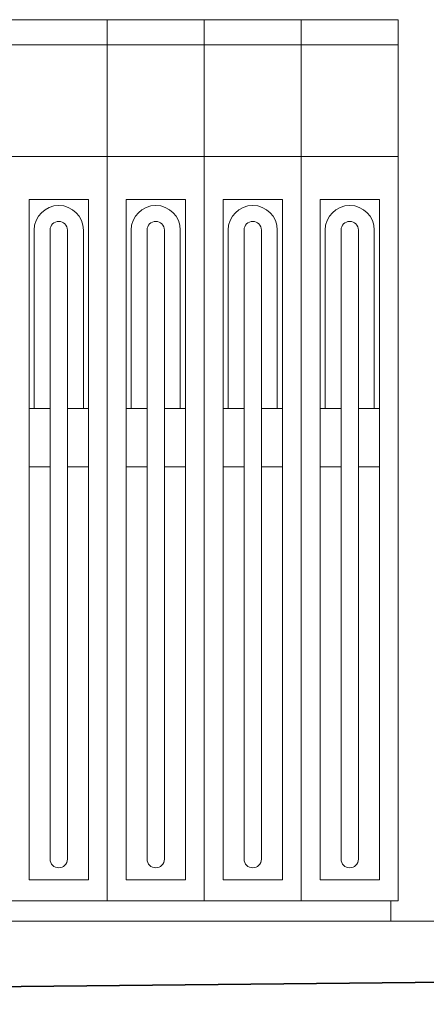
# Model space of a CAD drawing. Extents: x 64716 to 7565828, y -87108 to 5881792.
# Tile 43 of 160: x 99636 to 100443, y -11332 to -9377. Entities that reach past the tile are written whole.
import ezdxf

# ---------------------------------------------------------------- set-up
doc = ezdxf.new("R2010")
doc.units = 0
doc.header["$MEASUREMENT"] = 0
for name, color, linetype, lineweight in [('_a_widok', 7, 'Continuous', 5), ('gruby', 7, 'Continuous', 35), ('linii', 7, 'Continuous', 15)]:
    doc.layers.add(name, color=color, linetype=linetype, lineweight=lineweight)

# ---------------------------------------------------------------- blocks, each defined once
blk = doc.blocks.new('GFGDGD')
at = {"color": 0, "linetype": 'ByBlock', "lineweight": -2}
for p, q in [((31887, -9331.6, 0), (31117, -9331.6, 0)), ((31309.5, -9331.6, 0), (31309.5, -11081.6, 0)), ((31502, -9331.6, 0), (31502, -11081.6, 0)), ((31694.5, -9331.6, 0), (31694.5, -11081.6, 0)), ((31887, -9331.6, 0), (31887, -11081.6, 0)), ((31887, -9381.6, 0), (31117, -9381.6, 0)), ((31309.5, -9603.5, 0), (31117, -9603.5, 0)), ((31502, -9603.5, 0), (31309.5, -9603.5, 0)), ((31694.5, -9603.5, 0), (31502, -9603.5, 0)), ((31887, -9603.5, 0), (31694.5, -9603.5, 0)), ((31272, -9688.4, 0), (31154.5, -9688.4, 0)), ((31154.5, -9688.4, 0), (31154.5, -11039.5, 0)), ((31272, -9688.4, 0), (31272, -11039.5, 0)), ((31464.5, -9688.4, 0), (31347, -9688.4, 0)), ((31347, -9688.4, 0), (31347, -11039.5, 0)), ((31464.5, -9688.4, 0), (31464.5, -11039.5, 0)), ((31657, -9688.4, 0), (31539.5, -9688.4, 0)), ((31539.5, -9688.4, 0), (31539.5, -11039.5, 0)), ((31657, -9688.4, 0), (31657, -11039.5, 0)), ((31849.5, -9688.4, 0), (31732, -9688.4, 0)), ((31732, -9688.4, 0), (31732, -11039.5, 0)), ((31849.5, -9688.4, 0), (31849.5, -11039.5, 0)), ((31164.5, -9749.3, 0), (31164.5, -10103.5, 0)), ((31196.1, -9749.3, 0), (31196.1, -10998.7, 0)), ((31230.3, -9749.3, 0), (31230.3, -10998.7, 0)), ((31262, -9749.3, 0), (31262, -10103.5, 0)), ((31357, -9749.3, 0), (31357, -10103.5, 0)), ((31388.6, -9749.3, 0), (31388.6, -10998.7, 0)), ((31422.8, -9749.3, 0), (31422.8, -10998.7, 0)), ((31454.5, -9749.3, 0), (31454.5, -10103.5, 0)), ((31549.5, -9749.3, 0), (31549.5, -10103.5, 0)), ((31581.1, -9749.3, 0), (31581.1, -10998.7, 0)), ((31615.3, -9749.3, 0), (31615.3, -10998.7, 0)), ((31647, -9749.3, 0), (31647, -10103.5, 0)), ((31742, -9749.3, 0), (31742, -10103.5, 0)), ((31773.6, -9749.3, 0), (31773.6, -10998.7, 0)), ((31807.8, -9749.3, 0), (31807.8, -10998.7, 0)), ((31839.5, -9749.3, 0), (31839.5, -10103.5, 0)), ((31196.1, -10103.5, 0), (31154.5, -10103.5, 0)), ((31272, -10103.5, 0), (31230.3, -10103.5, 0)), ((31388.6, -10103.5, 0), (31347, -10103.5, 0)), ((31464.5, -10103.5, 0), (31422.8, -10103.5, 0)), ((31581.1, -10103.5, 0), (31539.5, -10103.5, 0)), ((31657, -10103.5, 0), (31615.3, -10103.5, 0)), ((31773.6, -10103.5, 0), (31732, -10103.5, 0)), ((31849.5, -10103.5, 0), (31807.8, -10103.5, 0)), ((31196.1, -10219.8, 0), (31154.5, -10219.8, 0)), ((31272, -10219.8, 0), (31230.3, -10219.8, 0)), ((31388.6, -10219.8, 0), (31347, -10219.8, 0)), ((31464.5, -10219.8, 0), (31422.8, -10219.8, 0)), ((31581.1, -10219.8, 0), (31539.5, -10219.8, 0)), ((31657, -10219.8, 0), (31615.3, -10219.8, 0)), ((31773.6, -10219.8, 0), (31732, -10219.8, 0)), ((31849.5, -10219.8, 0), (31807.8, -10219.8, 0)), ((31272, -11039.5, 0), (31154.5, -11039.5, 0)), ((31464.5, -11039.5, 0), (31347, -11039.5, 0)), ((31657, -11039.5, 0), (31539.5, -11039.5, 0)), ((31849.5, -11039.5, 0), (31732, -11039.5, 0)), ((29984.7, -11081.6, 0), (31887, -11081.6, 0))]:
    blk.add_line(p, q, dxfattribs=at)
for centre, radius, start, end in [((31213.2, -9749.3, 0), 48.8, 0, 180), ((31405.7, -9749.3, 0), 48.8, 0, 180), ((31598.2, -9749.3, 0), 48.8, 0, 180), ((31790.7, -9749.3, 0), 48.8, 0, 180), ((31213.2, -9749.3, 0), 17.1, 0, 180), ((31405.7, -9749.3, 0), 17.1, 0, 180), ((31598.2, -9749.3, 0), 17.1, 0, 180), ((31790.7, -9749.3, 0), 17.1, 0, 180), ((31213.2, -10998.7, 0), 17.1, 180, 0), ((31405.7, -10998.7, 0), 17.1, 180, 0), ((31598.2, -10998.7, 0), 17.1, 180, 0), ((31790.7, -10998.7, 0), 17.1, 180, 0)]:
    blk.add_arc(centre, radius, start, end, dxfattribs=at)
at = {"layer": '_a_widok', "color": 0, "linetype": 'ByBlock', "lineweight": -2}
for p, q in [((30487, -9331.6, 0), (31887, -9331.6, 0)), ((31887, -9331.6, 0), (31887, -11081.6, 0)), ((31887, -11081.6, 0), (31117, -11081.6, 0)), ((31872, -11081.6, 0), (31872, -11121.5, 0))]:
    blk.add_line(p, q, dxfattribs=at)

msp = doc.modelspace()

# ---------------------------------------------------------------- linework, layer by layer
at = {"layer": 'gruby', "elevation": 0}
msp.add_lwpolyline([(96184.4, -11332.1), (101072.7, -11282.1), (106184.4, -11332.1)], dxfattribs=at)
at = {"layer": 'linii'}
msp.add_line((97684.4, -11166.8), (102485.1, -11166.8, 0), dxfattribs=at)

# ---------------------------------------------------------------- block references
msp.add_blockref('GFGDGD', (68500.4, -45.3, 0), dxfattribs=at)

doc.saveas('drawing.dxf')
